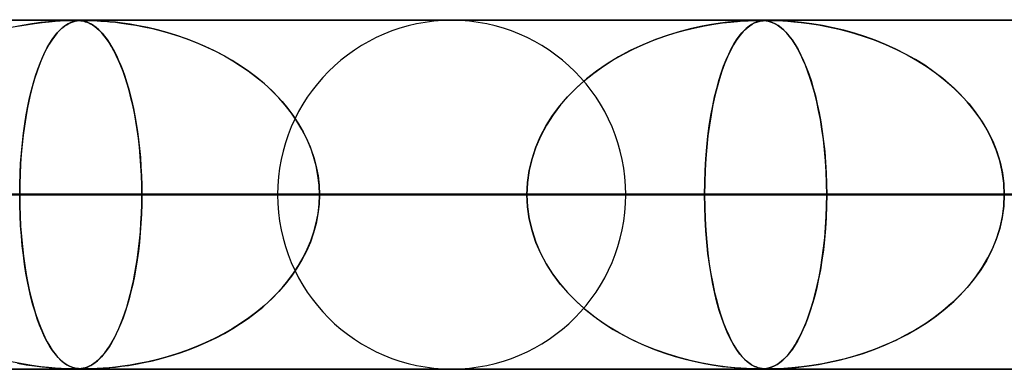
# Model space of a CAD drawing. Header units: millimetres. Extents: x -550 to 550, y -599 to 599.
# Tile 9 of 31: x -218 to -189, y 589 to 599. Entities that reach past the tile are written whole.
import ezdxf

# ---------------------------------------------------------------- set-up
doc = ezdxf.new("R2010")
doc.units = ezdxf.units.MM
doc.layers.add('HIDDEN', color=7, linetype='Continuous')
doc.layers.add('THICK', color=7, linetype='Continuous')

msp = doc.modelspace()

# ---------------------------------------------------------------- linework, layer by layer
at = {"layer": 'HIDDEN'}
for p, q in [((-388.195, 598.99), (0, 598.99)), ((0, 598.99), (-388.195, 598.99)), ((-0.316, 598.98), (-372.712, 598.98)), ((-217.642, 598.813), (-217.394, 598.858)), ((-217.233, 598.884), (-217.514, 598.838)), ((-217.394, 598.858), (-217.159, 598.895)), ((-216.979, 598.918), (-217.233, 598.884)), ((-217.159, 598.895), (-216.939, 598.923)), ((-216.754, 598.942), (-216.979, 598.918)), ((-216.939, 598.923), (-216.74, 598.943)), ((-216.562, 598.958), (-216.754, 598.942)), ((-216.74, 598.943), (-216.564, 598.958)), ((-216.564, 598.958), (-216.418, 598.968)), ((-216.397, 598.969), (-216.562, 598.958)), ((-216.418, 598.968), (-216.306, 598.973)), ((-216.25, 598.976), (-216.397, 598.969)), ((-216.306, 598.973), (-216.219, 598.977)), ((-216.302, 598.813), (-216.235, 598.858)), ((-216.19, 598.884), (-216.267, 598.838)), ((-216.128, 598.979), (-216.25, 598.976)), ((-216.235, 598.858), (-216.169, 598.894)), ((-216.219, 598.977), (-216.149, 598.979)), ((-216.118, 598.918), (-216.19, 598.884)), ((-216.169, 598.894), (-216.106, 598.922)), ((-216.149, 598.979), (-216.088, 598.98)), ((-216.034, 598.98), (-216.128, 598.979)), ((-216.051, 598.942), (-216.118, 598.918)), ((-216.106, 598.922), (-216.046, 598.943)), ((-216.088, 598.98), (-216.034, 598.98)), ((-215.988, 598.958), (-216.051, 598.942)), ((-216.046, 598.943), (-215.989, 598.958)), ((-215.957, 598.979), (-216.034, 598.98)), ((-216.034, 598.98), (-216.03, 598.98)), ((-216.03, 598.98), (-216.025, 598.98)), ((-216.025, 598.98), (-216.021, 598.98)), ((-216.021, 598.98), (-216.016, 598.98)), ((-216.016, 598.98), (-216.012, 598.98)), ((-216.012, 598.98), (-216.008, 598.98)), ((-215.995, 598.98), (-215.952, 598.979)), ((-215.989, 598.958), (-215.936, 598.968)), ((-215.928, 598.969), (-215.988, 598.958)), ((-215.888, 598.976), (-215.957, 598.979)), ((-215.952, 598.979), (-215.911, 598.977)), ((-215.936, 598.968), (-215.89, 598.973)), ((-215.862, 598.976), (-215.928, 598.969)), ((-215.911, 598.977), (-215.871, 598.974)), ((-215.89, 598.973), (-215.847, 598.977)), ((-215.823, 598.969), (-215.888, 598.976)), ((-215.871, 598.974), (-215.831, 598.97)), ((-215.791, 598.979), (-215.862, 598.976)), ((-215.847, 598.977), (-215.805, 598.979)), ((-215.831, 598.97), (-215.79, 598.964)), ((-215.761, 598.958), (-215.823, 598.969)), ((-215.805, 598.979), (-215.761, 598.98)), ((-215.712, 598.98), (-215.791, 598.979)), ((-215.79, 598.964), (-215.748, 598.956)), ((-215.761, 598.98), (-215.713, 598.98)), ((-215.703, 598.944), (-215.761, 598.958)), ((-215.748, 598.956), (-215.704, 598.944)), ((-215.713, 598.98), (-215.661, 598.98)), ((-215.62, 598.979), (-215.712, 598.98)), ((-215.704, 598.944), (-215.656, 598.929)), ((-215.649, 598.926), (-215.703, 598.944)), ((-215.661, 598.98), (-215.603, 598.979)), ((-215.656, 598.929), (-215.604, 598.908)), ((-215.591, 598.902), (-215.649, 598.926)), ((-215.503, 598.976), (-215.62, 598.979)), ((-215.604, 598.908), (-215.549, 598.881)), ((-215.603, 598.979), (-215.535, 598.977)), ((-215.528, 598.869), (-215.591, 598.902)), ((-215.549, 598.881), (-215.489, 598.846)), ((-215.535, 598.977), (-215.456, 598.974)), ((-215.461, 598.827), (-215.528, 598.869)), ((-215.358, 598.969), (-215.503, 598.976)), ((-215.456, 598.974), (-215.364, 598.97)), ((-215.364, 598.97), (-215.258, 598.963)), ((-215.191, 598.958), (-215.358, 598.969)), ((-215.258, 598.963), (-215.137, 598.955)), ((-215.016, 598.944), (-215.191, 598.958)), ((-215.137, 598.955), (-214.998, 598.943)), ((-214.838, 598.926), (-215.016, 598.944)), ((-214.998, 598.943), (-214.84, 598.926)), ((-214.84, 598.926), (-214.662, 598.905)), ((-214.639, 598.902), (-214.838, 598.926)), ((-214.662, 598.905), (-214.465, 598.877)), ((-214.416, 598.869), (-214.639, 598.902)), ((-214.465, 598.877), (-214.252, 598.842)), ((-214.173, 598.827), (-214.416, 598.869)), ((-197.749, 598.862), (-198.023, 598.812)), ((-197.95, 598.826), (-197.684, 598.872)), ((-197.506, 598.898), (-197.749, 598.862)), ((-197.684, 598.872), (-197.435, 598.908)), ((-197.288, 598.926), (-197.506, 598.898)), ((-197.435, 598.908), (-197.209, 598.934)), ((-197.087, 598.946), (-197.288, 598.926)), ((-197.209, 598.934), (-197.012, 598.952)), ((-196.908, 598.96), (-197.087, 598.946)), ((-197.012, 598.952), (-196.841, 598.965)), ((-196.754, 598.97), (-196.908, 598.96)), ((-196.841, 598.965), (-196.699, 598.972)), ((-196.621, 598.976), (-196.754, 598.97)), ((-196.699, 598.972), (-196.582, 598.977)), ((-196.603, 598.862), (-196.678, 598.812)), ((-196.658, 598.826), (-196.586, 598.872)), ((-196.506, 598.979), (-196.621, 598.976)), ((-196.536, 598.898), (-196.603, 598.862)), ((-196.586, 598.872), (-196.516, 598.908)), ((-196.582, 598.977), (-196.487, 598.979)), ((-196.473, 598.926), (-196.536, 598.898)), ((-196.516, 598.908), (-196.45, 598.934)), ((-196.41, 598.98), (-196.506, 598.979)), ((-196.487, 598.979), (-196.409, 598.98)), ((-196.412, 598.946), (-196.473, 598.926)), ((-196.45, 598.934), (-196.388, 598.952)), ((-196.353, 598.96), (-196.412, 598.946)), ((-196.328, 598.979), (-196.41, 598.98)), ((-196.406, 598.98), (-196.344, 598.979)), ((-196.388, 598.952), (-196.329, 598.965)), ((-196.296, 598.97), (-196.353, 598.96)), ((-196.344, 598.979), (-196.289, 598.977)), ((-196.329, 598.965), (-196.272, 598.972)), ((-196.253, 598.975), (-196.328, 598.979)), ((-196.235, 598.976), (-196.296, 598.97)), ((-196.289, 598.977), (-196.237, 598.974)), ((-196.272, 598.972), (-196.215, 598.977)), ((-196.177, 598.966), (-196.253, 598.975)), ((-196.237, 598.974), (-196.185, 598.967)), ((-196.167, 598.979), (-196.235, 598.976)), ((-196.215, 598.977), (-196.154, 598.979)), ((-196.185, 598.967), (-196.132, 598.958)), ((-196.097, 598.949), (-196.177, 598.966)), ((-196.088, 598.98), (-196.167, 598.979)), ((-196.154, 598.979), (-196.088, 598.98)), ((-196.132, 598.958), (-196.075, 598.943)), ((-196.014, 598.922), (-196.097, 598.949)), ((-196.088, 598.98), (-196.015, 598.979)), ((-195.99, 598.979), (-196.088, 598.98)), ((-196.075, 598.943), (-196.014, 598.922)), ((-196.015, 598.979), (-195.931, 598.977)), ((-195.927, 598.883), (-196.014, 598.922)), ((-196.014, 598.922), (-195.946, 598.892)), ((-195.859, 598.975), (-195.99, 598.979)), ((-195.946, 598.892), (-195.872, 598.851)), ((-195.931, 598.977), (-195.829, 598.974)), ((-195.843, 598.832), (-195.927, 598.883)), ((-195.68, 598.966), (-195.859, 598.975)), ((-195.829, 598.974), (-195.706, 598.968)), ((-195.706, 598.968), (-195.561, 598.958)), ((-195.45, 598.949), (-195.68, 598.966)), ((-195.561, 598.958), (-195.389, 598.944)), ((-195.178, 598.922), (-195.45, 598.949)), ((-195.389, 598.944), (-195.187, 598.923)), ((-195.187, 598.923), (-194.953, 598.893)), ((-194.878, 598.883), (-195.178, 598.922)), ((-194.953, 598.893), (-194.691, 598.853)), ((-194.574, 598.832), (-194.878, 598.883)), ((-217.514, 598.838), (-217.815, 598.778)), ((-216.509, 598.62), (-216.587, 598.524)), ((-216.579, 598.535), (-216.508, 598.621)), ((-216.429, 598.705), (-216.509, 598.62)), ((-216.508, 598.621), (-216.439, 598.695)), ((-216.439, 598.695), (-216.37, 598.759)), ((-216.347, 598.778), (-216.429, 598.705)), ((-216.37, 598.759), (-216.302, 598.813)), ((-216.267, 598.838), (-216.347, 598.778)), ((-215.489, 598.846), (-215.427, 598.803)), ((-215.39, 598.774), (-215.461, 598.827)), ((-215.427, 598.803), (-215.361, 598.751)), ((-215.315, 598.71), (-215.39, 598.774)), ((-215.361, 598.751), (-215.293, 598.688)), ((-215.24, 598.634), (-215.315, 598.71)), ((-215.293, 598.688), (-215.221, 598.614)), ((-215.166, 598.549), (-215.24, 598.634)), ((-215.221, 598.614), (-215.149, 598.528)), ((-214.252, 598.842), (-214.023, 598.798)), ((-213.911, 598.774), (-214.173, 598.827)), ((-214.023, 598.798), (-213.78, 598.745)), ((-213.635, 598.71), (-213.911, 598.774)), ((-213.78, 598.745), (-213.524, 598.681)), ((-213.354, 598.634), (-213.635, 598.71)), ((-213.524, 598.681), (-213.258, 598.606)), ((-213.075, 598.549), (-213.354, 598.634)), ((-213.258, 598.606), (-212.985, 598.519)), ((-199.09, 598.53), (-198.797, 598.622)), ((-198.651, 598.664), (-198.997, 598.561)), ((-198.797, 598.622), (-198.509, 598.702)), ((-198.325, 598.747), (-198.651, 598.664)), ((-198.509, 598.702), (-198.226, 598.77)), ((-198.023, 598.812), (-198.325, 598.747)), ((-198.226, 598.77), (-197.95, 598.826)), ((-196.957, 598.53), (-196.882, 598.622)), ((-196.843, 598.664), (-196.933, 598.561)), ((-196.882, 598.622), (-196.806, 598.702)), ((-196.758, 598.747), (-196.843, 598.664)), ((-196.806, 598.702), (-196.732, 598.77)), ((-196.678, 598.812), (-196.758, 598.747)), ((-196.732, 598.77), (-196.658, 598.826)), ((-195.872, 598.851), (-195.794, 598.797)), ((-195.76, 598.771), (-195.843, 598.832)), ((-195.794, 598.797), (-195.71, 598.729)), ((-195.677, 598.698), (-195.76, 598.771)), ((-195.71, 598.729), (-195.623, 598.643)), ((-195.596, 598.614), (-195.677, 598.698)), ((-195.623, 598.643), (-195.532, 598.539)), ((-195.515, 598.518), (-195.596, 598.614)), ((-194.691, 598.853), (-194.405, 598.799)), ((-194.269, 598.771), (-194.574, 598.832)), ((-194.405, 598.799), (-194.097, 598.731)), ((-193.964, 598.698), (-194.269, 598.771)), ((-194.097, 598.731), (-193.771, 598.646)), ((-193.659, 598.614), (-193.964, 598.698)), ((-193.771, 598.646), (-193.43, 598.543)), ((-193.357, 598.518), (-193.659, 598.614)), ((-216.741, 598.295), (-216.815, 598.162)), ((-216.791, 598.206), (-216.72, 598.329)), ((-216.665, 598.416), (-216.741, 598.295)), ((-216.72, 598.329), (-216.649, 598.438)), ((-216.587, 598.524), (-216.665, 598.416)), ((-216.649, 598.438), (-216.579, 598.535)), ((-215.093, 598.454), (-215.166, 598.549)), ((-215.149, 598.528), (-215.077, 598.433)), ((-215.021, 598.35), (-215.093, 598.454)), ((-215.077, 598.433), (-215.007, 598.329)), ((-214.95, 598.236), (-215.021, 598.35)), ((-215.007, 598.329), (-214.939, 598.218)), ((-212.8, 598.454), (-213.075, 598.549)), ((-212.985, 598.519), (-212.718, 598.424)), ((-212.529, 598.35), (-212.8, 598.454)), ((-212.718, 598.424), (-212.456, 598.32)), ((-212.262, 598.236), (-212.529, 598.35)), ((-212.456, 598.32), (-212.201, 598.208)), ((-199.981, 598.168), (-199.683, 598.304)), ((-199.358, 598.435), (-199.726, 598.285)), ((-199.683, 598.304), (-199.386, 598.424)), ((-199.386, 598.424), (-199.09, 598.53)), ((-198.997, 598.561), (-199.358, 598.435)), ((-197.185, 598.168), (-197.109, 598.304)), ((-197.026, 598.435), (-197.12, 598.285)), ((-197.109, 598.304), (-197.033, 598.424)), ((-197.033, 598.424), (-196.957, 598.53)), ((-196.933, 598.561), (-197.026, 598.435)), ((-195.532, 598.539), (-195.442, 598.42)), ((-195.436, 598.411), (-195.515, 598.518)), ((-195.442, 598.42), (-195.356, 598.289)), ((-195.357, 598.292), (-195.436, 598.411)), ((-195.28, 598.161), (-195.357, 598.292)), ((-193.43, 598.543), (-193.092, 598.424)), ((-193.058, 598.411), (-193.357, 598.518)), ((-193.092, 598.424), (-192.765, 598.292)), ((-192.763, 598.292), (-193.058, 598.411)), ((-192.765, 598.292), (-192.448, 598.149)), ((-192.473, 598.161), (-192.763, 598.292)), ((-216.888, 598.016), (-216.958, 597.857)), ((-216.931, 597.92), (-216.862, 598.069)), ((-216.815, 598.162), (-216.888, 598.016)), ((-216.862, 598.069), (-216.791, 598.206)), ((-214.88, 598.112), (-214.95, 598.236)), ((-214.939, 598.218), (-214.873, 598.098)), ((-214.812, 597.979), (-214.88, 598.112)), ((-214.873, 598.098), (-214.808, 597.971)), ((-212, 598.112), (-212.262, 598.236)), ((-212.201, 598.208), (-211.952, 598.088)), ((-211.743, 597.979), (-212, 598.112)), ((-211.952, 598.088), (-211.71, 597.961)), ((-200.568, 597.851), (-200.277, 598.017)), ((-200.082, 598.119), (-200.422, 597.937)), ((-200.277, 598.017), (-199.981, 598.168)), ((-199.726, 598.285), (-200.082, 598.119)), ((-197.334, 597.851), (-197.26, 598.017)), ((-197.211, 598.119), (-197.297, 597.937)), ((-197.26, 598.017), (-197.185, 598.168)), ((-197.12, 598.285), (-197.211, 598.119)), ((-195.356, 598.289), (-195.272, 598.145)), ((-195.205, 598.017), (-195.28, 598.161)), ((-195.272, 598.145), (-195.191, 597.989)), ((-195.131, 597.862), (-195.205, 598.017)), ((-192.188, 598.017), (-192.473, 598.161)), ((-192.448, 598.149), (-192.143, 597.993)), ((-191.91, 597.862), (-192.188, 598.017)), ((-217.064, 597.582), (-216.999, 597.757)), ((-216.958, 597.857), (-217.027, 597.685)), ((-216.999, 597.757), (-216.931, 597.92)), ((-214.746, 597.836), (-214.812, 597.979)), ((-214.808, 597.971), (-214.746, 597.835)), ((-214.681, 597.683), (-214.746, 597.836)), ((-214.746, 597.835), (-214.685, 597.692)), ((-211.493, 597.836), (-211.743, 597.979)), ((-211.71, 597.961), (-211.475, 597.825)), ((-211.249, 597.683), (-211.493, 597.836)), ((-211.475, 597.825), (-211.249, 597.682)), ((-200.744, 597.741), (-201.049, 597.531)), ((-200.852, 597.67), (-200.568, 597.851)), ((-200.422, 597.937), (-200.744, 597.741)), ((-197.378, 597.741), (-197.455, 597.531)), ((-197.406, 597.67), (-197.334, 597.851)), ((-197.297, 597.937), (-197.378, 597.741)), ((-195.191, 597.989), (-195.113, 597.822)), ((-195.059, 597.694), (-195.131, 597.862)), ((-195.113, 597.822), (-195.039, 597.644)), ((-192.143, 597.993), (-191.85, 597.826)), ((-191.639, 597.694), (-191.91, 597.862)), ((-191.85, 597.826), (-191.57, 597.648)), ((-217.093, 597.501), (-217.155, 597.306)), ((-217.128, 597.395), (-217.064, 597.582)), ((-217.027, 597.685), (-217.093, 597.501)), ((-214.685, 597.692), (-214.627, 597.541)), ((-214.619, 597.52), (-214.681, 597.683)), ((-214.627, 597.541), (-214.571, 597.383)), ((-214.558, 597.347), (-214.619, 597.52)), ((-211.013, 597.52), (-211.249, 597.683)), ((-211.249, 597.682), (-211.03, 597.532)), ((-211.03, 597.532), (-210.819, 597.374)), ((-210.785, 597.347), (-211.013, 597.52)), ((-201.392, 597.26), (-201.128, 597.473)), ((-201.049, 597.531), (-201.335, 597.308)), ((-201.128, 597.473), (-200.852, 597.67)), ((-197.541, 597.26), (-197.475, 597.473)), ((-197.455, 597.531), (-197.527, 597.308)), ((-197.475, 597.473), (-197.406, 597.67)), ((-194.989, 597.512), (-195.059, 597.694)), ((-195.039, 597.644), (-194.968, 597.455)), ((-194.921, 597.318), (-194.989, 597.512)), ((-194.968, 597.455), (-194.901, 597.256)), ((-191.376, 597.512), (-191.639, 597.694)), ((-191.57, 597.648), (-191.304, 597.459)), ((-191.122, 597.318), (-191.376, 597.512)), ((-191.304, 597.459), (-191.051, 597.259)), ((-217.245, 596.983), (-217.188, 597.195)), ((-217.155, 597.306), (-217.213, 597.102)), ((-217.188, 597.195), (-217.128, 597.395)), ((-214.571, 597.383), (-214.517, 597.217)), ((-214.5, 597.163), (-214.558, 597.347)), ((-214.517, 597.217), (-214.465, 597.043)), ((-214.445, 596.97), (-214.5, 597.163)), ((-210.819, 597.374), (-210.617, 597.208)), ((-210.566, 597.163), (-210.785, 597.347)), ((-210.617, 597.208), (-210.423, 597.033)), ((-210.357, 596.97), (-210.566, 597.163)), ((-201.644, 597.033), (-201.392, 597.26)), ((-201.335, 597.308), (-201.603, 597.072)), ((-197.605, 597.033), (-197.541, 597.26)), ((-197.527, 597.308), (-197.594, 597.072)), ((-194.857, 597.11), (-194.921, 597.318)), ((-194.901, 597.256), (-194.838, 597.044)), ((-190.879, 597.11), (-191.122, 597.318)), ((-191.051, 597.259), (-190.811, 597.048)), ((-217.268, 596.89), (-217.319, 596.668)), ((-217.299, 596.759), (-217.245, 596.983)), ((-217.213, 597.102), (-217.268, 596.89)), ((-214.465, 597.043), (-214.415, 596.859)), ((-214.392, 596.765), (-214.445, 596.97)), ((-210.423, 597.033), (-210.237, 596.85)), ((-210.158, 596.765), (-210.357, 596.97)), ((-201.882, 596.79), (-201.644, 597.033)), ((-201.603, 597.072), (-201.851, 596.822)), ((-197.664, 596.79), (-197.605, 597.033)), ((-197.594, 597.072), (-197.656, 596.822)), ((-194.795, 596.887), (-194.857, 597.11)), ((-194.838, 597.044), (-194.777, 596.821)), ((-194.736, 596.651), (-194.795, 596.887)), ((-190.646, 596.887), (-190.879, 597.11)), ((-190.811, 597.048), (-190.585, 596.824)), ((-190.427, 596.651), (-190.646, 596.887)), ((-217.319, 596.668), (-217.365, 596.439)), ((-217.349, 596.523), (-217.299, 596.759)), ((-214.415, 596.859), (-214.368, 596.665)), ((-214.342, 596.551), (-214.392, 596.765)), ((-214.368, 596.665), (-214.323, 596.462)), ((-210.237, 596.85), (-210.06, 596.657)), ((-209.97, 596.551), (-210.158, 596.765)), ((-210.06, 596.657), (-209.892, 596.454)), ((-202.103, 596.531), (-201.882, 596.79)), ((-201.851, 596.822), (-202.082, 596.558)), ((-197.719, 596.531), (-197.664, 596.79)), ((-197.656, 596.822), (-197.714, 596.558)), ((-194.777, 596.821), (-194.721, 596.585)), ((-194.682, 596.401), (-194.736, 596.651)), ((-190.585, 596.824), (-190.372, 596.588)), ((-190.222, 596.401), (-190.427, 596.651)), ((-217.365, 596.439), (-217.408, 596.201)), ((-217.395, 596.276), (-217.349, 596.523)), ((-214.295, 596.328), (-214.342, 596.551)), ((-214.323, 596.462), (-214.28, 596.25)), ((-214.253, 596.095), (-214.295, 596.328)), ((-209.796, 596.328), (-209.97, 596.551)), ((-209.892, 596.454), (-209.734, 596.242)), ((-209.636, 596.095), (-209.796, 596.328)), ((-202.307, 596.257), (-202.103, 596.531)), ((-202.082, 596.558), (-202.292, 596.279)), ((-197.77, 596.257), (-197.719, 596.531)), ((-197.714, 596.558), (-197.766, 596.279)), ((-194.721, 596.585), (-194.668, 596.335)), ((-194.632, 596.138), (-194.682, 596.401)), ((-194.668, 596.335), (-194.62, 596.074)), ((-190.372, 596.588), (-190.175, 596.338)), ((-190.035, 596.138), (-190.222, 596.401)), ((-190.175, 596.338), (-189.995, 596.076)), ((-217.408, 596.201), (-217.446, 595.954)), ((-217.437, 596.017), (-217.395, 596.276)), ((-214.28, 596.25), (-214.241, 596.029)), ((-214.214, 595.853), (-214.253, 596.095)), ((-209.734, 596.242), (-209.589, 596.021)), ((-209.491, 595.853), (-209.636, 596.095)), ((-202.491, 595.968), (-202.307, 596.257)), ((-202.292, 596.279), (-202.481, 595.984)), ((-197.816, 595.968), (-197.77, 596.257)), ((-197.766, 596.279), (-197.813, 595.984)), ((-194.586, 595.862), (-194.632, 596.138)), ((-194.62, 596.074), (-194.577, 595.8)), ((-189.866, 595.862), (-190.035, 596.138)), ((-189.995, 596.076), (-189.834, 595.803)), ((-217.446, 595.954), (-217.481, 595.698)), ((-217.474, 595.748), (-217.437, 596.017)), ((-214.241, 596.029), (-214.206, 595.798)), ((-214.18, 595.604), (-214.214, 595.853)), ((-214.206, 595.798), (-214.174, 595.559)), ((-209.589, 596.021), (-209.456, 595.792)), ((-209.362, 595.604), (-209.491, 595.853)), ((-209.456, 595.792), (-209.338, 595.553)), ((-202.652, 595.665), (-202.491, 595.968)), ((-202.481, 595.984), (-202.647, 595.676)), ((-197.856, 595.665), (-197.816, 595.968)), ((-197.813, 595.984), (-197.855, 595.676)), ((-194.547, 595.573), (-194.586, 595.862)), ((-194.577, 595.8), (-194.54, 595.516)), ((-189.718, 595.573), (-189.866, 595.862)), ((-189.834, 595.803), (-189.693, 595.518)), ((-217.533, 595.183), (-217.506, 595.47)), ((-217.481, 595.698), (-217.51, 595.431)), ((-217.506, 595.47), (-217.474, 595.748)), ((-214.15, 595.347), (-214.18, 595.604)), ((-214.174, 595.559), (-214.146, 595.312)), ((-209.251, 595.347), (-209.362, 595.604)), ((-209.338, 595.553), (-209.235, 595.307)), ((-202.789, 595.348), (-202.652, 595.665)), ((-202.647, 595.676), (-202.786, 595.355)), ((-197.89, 595.348), (-197.856, 595.665)), ((-197.855, 595.676), (-197.889, 595.355)), ((-194.513, 595.273), (-194.547, 595.573)), ((-194.54, 595.516), (-194.509, 595.224)), ((-189.593, 595.273), (-189.718, 595.573)), ((-189.693, 595.518), (-189.576, 595.225)), ((-217.51, 595.431), (-217.536, 595.154)), ((-214.125, 595.082), (-214.15, 595.347)), ((-214.146, 595.312), (-214.123, 595.059)), ((-209.158, 595.082), (-209.251, 595.347)), ((-209.235, 595.307), (-209.149, 595.055)), ((-202.898, 595.019), (-202.789, 595.348)), ((-202.786, 595.355), (-202.897, 595.023)), ((-197.889, 595.355), (-197.917, 595.023)), ((-197.917, 595.019), (-197.89, 595.348)), ((-194.487, 594.961), (-194.513, 595.273)), ((-194.509, 595.224), (-194.484, 594.924)), ((-189.493, 594.961), (-189.593, 595.273)), ((-189.576, 595.225), (-189.483, 594.925)), ((-217.536, 595.154), (-217.556, 594.87)), ((-217.554, 594.89), (-217.533, 595.183)), ((-214.106, 594.812), (-214.125, 595.082)), ((-214.123, 595.059), (-214.105, 594.799)), ((-209.085, 594.812), (-209.158, 595.082)), ((-209.149, 595.055), (-209.081, 594.796)), ((-202.897, 595.023), (-202.978, 594.684)), ((-202.978, 594.683), (-202.898, 595.019)), ((-197.917, 595.023), (-197.937, 594.684)), ((-197.937, 594.683), (-197.917, 595.019)), ((-194.467, 594.642), (-194.487, 594.961)), ((-194.484, 594.924), (-194.466, 594.617)), ((-189.42, 594.642), (-189.493, 594.961)), ((-189.483, 594.925), (-189.416, 594.618)), ((-217.57, 594.593), (-217.554, 594.89)), ((-217.556, 594.87), (-217.57, 594.58)), ((-214.092, 594.54), (-214.106, 594.812)), ((-214.105, 594.799), (-214.091, 594.534)), ((-209.032, 594.54), (-209.085, 594.812)), ((-209.081, 594.796), (-209.031, 594.531)), ((-202.978, 594.684), (-203.027, 594.339)), ((-203.027, 594.339), (-202.978, 594.683)), ((-197.937, 594.684), (-197.949, 594.339)), ((-197.949, 594.339), (-197.937, 594.683)), ((-194.455, 594.318), (-194.467, 594.642)), ((-189.376, 594.318), (-189.42, 594.642)), ((-217.579, 594.293), (-217.57, 594.593)), ((-217.57, 594.58), (-217.579, 594.287)), ((-214.083, 594.265), (-214.092, 594.54)), ((-214.091, 594.534), (-214.083, 594.263)), ((-209.001, 594.265), (-209.032, 594.54)), ((-209.031, 594.531), (-209, 594.262)), ((-194.466, 594.617), (-194.455, 594.304)), ((-189.416, 594.618), (-189.374, 594.305)), ((-217.582, 593.99), (-217.579, 594.293)), ((-217.579, 594.287), (-217.582, 593.99)), ((-214.08, 593.99), (-214.083, 594.265)), ((-214.083, 594.263), (-214.08, 593.99)), ((-208.99, 593.99), (-209.001, 594.265)), ((-209, 594.262), (-208.99, 593.99)), ((-203.027, 594.339), (-203.043, 593.99)), ((-203.043, 593.99), (-203.027, 594.339)), ((-197.953, 593.99), (-197.949, 594.339)), ((-197.949, 594.339), (-197.953, 593.99)), ((-194.451, 593.99), (-194.455, 594.318)), ((-194.455, 594.304), (-194.451, 593.99)), ((-189.361, 593.99), (-189.376, 594.318)), ((-189.374, 594.305), (-189.361, 593.99)), ((-5, 593.99), (-374.599, 593.99)), ((-374.599, 593.99), (-5, 593.99)), ((-366.008, 593.99), (-5, 593.99)), ((-5, 593.99), (-366.008, 593.99)), ((-5, 593.99), (-354.973, 593.99)), ((-354.973, 593.99), (-5, 593.99)), ((-346.382, 593.99), (-5, 593.99)), ((-5, 593.99), (-346.382, 593.99)), ((-5, 593.99), (-335.346, 593.99)), ((-335.346, 593.99), (-5, 593.99)), ((-326.755, 593.99), (-5, 593.99)), ((-5, 593.99), (-326.755, 593.99)), ((-5, 593.99), (-315.719, 593.99)), ((-315.719, 593.99), (-5, 593.99)), ((-307.128, 593.99), (-5, 593.99)), ((-5, 593.99), (-307.128, 593.99)), ((-5, 593.99), (-296.093, 593.99)), ((-296.093, 593.99), (-5, 593.99)), ((-287.502, 593.99), (-5, 593.99)), ((-5, 593.99), (-287.502, 593.99)), ((-5, 593.99), (-276.466, 593.99)), ((-276.466, 593.99), (-5, 593.99)), ((-267.874, 593.99), (-5, 593.99)), ((-5, 593.99), (-267.874, 593.99)), ((-5, 593.99), (-256.838, 593.99)), ((-256.838, 593.99), (-5, 593.99)), ((-248.247, 593.99), (-5, 593.99)), ((-5, 593.99), (-248.247, 593.99)), ((-245.81, 593.99), (-214.08, 593.99)), ((-245.81, 593.99), (-214.08, 593.99)), ((-5, 593.99), (-237.21, 593.99)), ((-237.21, 593.99), (-5, 593.99)), ((-203.043, 593.99), (-232.99, 593.99)), ((-232.99, 593.99), (-203.043, 593.99)), ((-228.619, 593.99), (-5, 593.99)), ((-5, 593.99), (-228.619, 593.99)), ((-223.01, 593.99), (-194.451, 593.99)), ((-223.01, 593.99), (-194.451, 593.99)), ((-217.582, 593.99), (-217.579, 593.687)), ((-5, 593.99), (-217.582, 593.99)), ((-217.582, 593.99), (-5, 593.99)), ((-217.579, 593.689), (-217.582, 593.99)), ((-214.08, 593.99), (-214.083, 593.715)), ((-214.083, 593.718), (-214.08, 593.99)), ((-214.08, 593.99), (-203.043, 593.99)), ((-203.043, 593.99), (-214.08, 593.99)), ((-183.413, 593.99), (-210.19, 593.99)), ((-210.19, 593.99), (-183.413, 593.99)), ((-208.99, 593.99), (-209.001, 593.715)), ((-209, 593.718), (-208.99, 593.99)), ((-208.99, 593.99), (-5, 593.99)), ((-5, 593.99), (-208.99, 593.99)), ((-197.953, 593.99), (-208.99, 593.99)), ((-208.99, 593.99), (-197.953, 593.99)), ((-203.027, 593.641), (-203.043, 593.99)), ((-203.043, 593.99), (-203.027, 593.641)), ((-200.21, 593.99), (-174.821, 593.99)), ((-200.21, 593.99), (-174.821, 593.99)), ((-197.953, 593.99), (-197.949, 593.641)), ((-5, 593.99), (-197.953, 593.99)), ((-197.953, 593.99), (-5, 593.99)), ((-197.949, 593.642), (-197.953, 593.99)), ((-194.451, 593.99), (-194.455, 593.662)), ((-194.455, 593.675), (-194.451, 593.99)), ((-194.451, 593.99), (-183.413, 593.99)), ((-183.413, 593.99), (-194.451, 593.99)), ((-189.361, 593.99), (-189.376, 593.662)), ((-189.374, 593.675), (-189.361, 593.99)), ((-217.57, 593.39), (-217.579, 593.689)), ((-217.579, 593.687), (-217.57, 593.387)), ((-214.083, 593.715), (-214.092, 593.44)), ((-214.091, 593.449), (-214.083, 593.718)), ((-209.001, 593.715), (-209.032, 593.44)), ((-209.031, 593.449), (-209, 593.718)), ((-202.978, 593.296), (-203.027, 593.641)), ((-203.027, 593.641), (-202.978, 593.297)), ((-197.937, 593.298), (-197.949, 593.642)), ((-197.949, 593.641), (-197.937, 593.297)), ((-194.455, 593.662), (-194.467, 593.338)), ((-194.466, 593.362), (-194.455, 593.675)), ((-189.376, 593.662), (-189.42, 593.338)), ((-189.416, 593.362), (-189.374, 593.675)), ((-217.555, 593.096), (-217.57, 593.39)), ((-217.57, 593.387), (-217.554, 593.09)), ((-214.092, 593.44), (-214.106, 593.168)), ((-214.105, 593.184), (-214.091, 593.449)), ((-209.032, 593.44), (-209.085, 593.168)), ((-209.081, 593.184), (-209.031, 593.449)), ((-202.978, 593.297), (-202.898, 592.961)), ((-202.897, 592.957), (-202.978, 593.296)), ((-197.917, 592.959), (-197.937, 593.298)), ((-197.937, 593.297), (-197.917, 592.961)), ((-194.467, 593.338), (-194.487, 593.019)), ((-194.484, 593.055), (-194.466, 593.362)), ((-189.42, 593.338), (-189.493, 593.019)), ((-189.483, 593.055), (-189.416, 593.362)), ((-217.534, 592.807), (-217.555, 593.096)), ((-217.554, 593.09), (-217.533, 592.797)), ((-214.106, 593.168), (-214.125, 592.898)), ((-214.123, 592.925), (-214.105, 593.184)), ((-209.085, 593.168), (-209.158, 592.898)), ((-209.149, 592.925), (-209.081, 593.184)), ((-202.898, 592.961), (-202.789, 592.633)), ((-202.786, 592.625), (-202.897, 592.957)), ((-197.917, 592.961), (-197.89, 592.632)), ((-197.889, 592.628), (-197.917, 592.959)), ((-194.487, 593.019), (-194.513, 592.707)), ((-194.509, 592.755), (-194.484, 593.055)), ((-189.493, 593.019), (-189.593, 592.707)), ((-189.576, 592.755), (-189.483, 593.055)), ((-217.508, 592.526), (-217.534, 592.807)), ((-217.533, 592.797), (-217.506, 592.51)), ((-214.173, 592.427), (-214.146, 592.673)), ((-214.125, 592.898), (-214.15, 592.633)), ((-214.146, 592.673), (-214.123, 592.925)), ((-209.338, 592.427), (-209.235, 592.673)), ((-209.158, 592.898), (-209.251, 592.633)), ((-209.235, 592.673), (-209.149, 592.925)), ((-194.513, 592.707), (-194.547, 592.407)), ((-194.54, 592.462), (-194.509, 592.755)), ((-189.593, 592.707), (-189.718, 592.407)), ((-189.693, 592.462), (-189.576, 592.755)), ((-217.477, 592.256), (-217.508, 592.526)), ((-217.506, 592.51), (-217.474, 592.232)), ((-214.18, 592.376), (-214.214, 592.127)), ((-214.205, 592.188), (-214.173, 592.427)), ((-214.15, 592.633), (-214.18, 592.376)), ((-209.362, 592.376), (-209.491, 592.127)), ((-209.456, 592.188), (-209.338, 592.427)), ((-209.251, 592.633), (-209.362, 592.376)), ((-202.789, 592.633), (-202.652, 592.315)), ((-202.647, 592.304), (-202.786, 592.625)), ((-197.89, 592.632), (-197.856, 592.315)), ((-197.855, 592.308), (-197.889, 592.628)), ((-194.547, 592.407), (-194.586, 592.118)), ((-194.578, 592.177), (-194.54, 592.462)), ((-189.718, 592.407), (-189.866, 592.118)), ((-189.834, 592.177), (-189.693, 592.462)), ((-217.442, 591.997), (-217.477, 592.256)), ((-217.474, 592.232), (-217.437, 591.963)), ((-214.214, 592.127), (-214.253, 591.885)), ((-214.24, 591.959), (-214.205, 592.188)), ((-209.491, 592.127), (-209.636, 591.885)), ((-209.589, 591.959), (-209.456, 592.188)), ((-202.652, 592.315), (-202.491, 592.012)), ((-202.481, 591.996), (-202.647, 592.304)), ((-197.856, 592.315), (-197.816, 592.012)), ((-197.814, 592), (-197.855, 592.308)), ((-194.586, 592.118), (-194.632, 591.842)), ((-194.621, 591.904), (-194.578, 592.177)), ((-189.866, 592.118), (-190.035, 591.842)), ((-189.995, 591.904), (-189.834, 592.177)), ((-217.402, 591.747), (-217.442, 591.997)), ((-217.437, 591.963), (-217.395, 591.704)), ((-214.253, 591.885), (-214.295, 591.652)), ((-214.279, 591.738), (-214.24, 591.959)), ((-209.636, 591.885), (-209.796, 591.652)), ((-209.734, 591.738), (-209.589, 591.959)), ((-202.491, 592.012), (-202.307, 591.723)), ((-202.292, 591.701), (-202.481, 591.996)), ((-197.816, 592.012), (-197.77, 591.723)), ((-197.767, 591.706), (-197.814, 592)), ((-194.632, 591.842), (-194.682, 591.579)), ((-194.669, 591.642), (-194.621, 591.904)), ((-190.035, 591.842), (-190.222, 591.579)), ((-190.175, 591.642), (-189.995, 591.904)), ((-217.359, 591.507), (-217.402, 591.747)), ((-217.395, 591.704), (-217.349, 591.457)), ((-214.366, 591.323), (-214.321, 591.526)), ((-214.295, 591.652), (-214.342, 591.429)), ((-214.321, 591.526), (-214.279, 591.738)), ((-210.06, 591.323), (-209.892, 591.526)), ((-209.796, 591.652), (-209.97, 591.429)), ((-209.892, 591.526), (-209.734, 591.738)), ((-202.307, 591.723), (-202.103, 591.449)), ((-202.082, 591.422), (-202.292, 591.701)), ((-197.77, 591.723), (-197.719, 591.449)), ((-197.715, 591.427), (-197.767, 591.706)), ((-194.682, 591.579), (-194.736, 591.329)), ((-194.722, 591.392), (-194.669, 591.642)), ((-190.222, 591.579), (-190.427, 591.329)), ((-190.372, 591.392), (-190.175, 591.642)), ((-217.311, 591.274), (-217.359, 591.507)), ((-217.349, 591.457), (-217.299, 591.221)), ((-217.258, 591.051), (-217.311, 591.274)), ((-214.413, 591.13), (-214.366, 591.323)), ((-214.342, 591.429), (-214.392, 591.215)), ((-210.237, 591.13), (-210.06, 591.323)), ((-209.97, 591.429), (-210.158, 591.215)), ((-202.103, 591.449), (-201.882, 591.19)), ((-201.851, 591.158), (-202.082, 591.422)), ((-197.719, 591.449), (-197.664, 591.19)), ((-197.658, 591.163), (-197.715, 591.427)), ((-194.736, 591.329), (-194.795, 591.093)), ((-194.778, 591.156), (-194.722, 591.392)), ((-190.427, 591.329), (-190.646, 591.093)), ((-190.585, 591.156), (-190.372, 591.392)), ((-217.299, 591.221), (-217.245, 590.997)), ((-217.202, 590.836), (-217.258, 591.051)), ((-217.245, 590.997), (-217.188, 590.785)), ((-214.445, 591.01), (-214.5, 590.817)), ((-214.462, 590.947), (-214.413, 591.13)), ((-214.392, 591.215), (-214.445, 591.01)), ((-210.357, 591.01), (-210.566, 590.817)), ((-210.423, 590.947), (-210.237, 591.13)), ((-210.158, 591.215), (-210.357, 591.01)), ((-201.882, 591.19), (-201.644, 590.947)), ((-201.603, 590.908), (-201.851, 591.158)), ((-197.664, 591.19), (-197.605, 590.947)), ((-197.596, 590.914), (-197.658, 591.163)), ((-194.795, 591.093), (-194.857, 590.87)), ((-194.839, 590.932), (-194.778, 591.156)), ((-190.646, 591.093), (-190.879, 590.87)), ((-190.811, 590.932), (-190.585, 591.156)), ((-217.142, 590.631), (-217.202, 590.836)), ((-217.188, 590.785), (-217.128, 590.585)), ((-214.567, 590.606), (-214.514, 590.772)), ((-214.5, 590.817), (-214.558, 590.633)), ((-214.514, 590.772), (-214.462, 590.947)), ((-210.819, 590.606), (-210.617, 590.772)), ((-210.566, 590.817), (-210.785, 590.633)), ((-210.617, 590.772), (-210.423, 590.947)), ((-201.644, 590.947), (-201.392, 590.72)), ((-201.335, 590.672), (-201.603, 590.908)), ((-201.392, 590.72), (-201.128, 590.507)), ((-201.049, 590.449), (-201.335, 590.672)), ((-197.605, 590.947), (-197.541, 590.72)), ((-197.529, 590.678), (-197.596, 590.914)), ((-197.541, 590.72), (-197.475, 590.507)), ((-197.457, 590.455), (-197.529, 590.678)), ((-194.97, 590.521), (-194.902, 590.721)), ((-194.857, 590.87), (-194.921, 590.662)), ((-194.902, 590.721), (-194.839, 590.932)), ((-191.304, 590.521), (-191.051, 590.721)), ((-190.879, 590.87), (-191.122, 590.662)), ((-191.051, 590.721), (-190.811, 590.932)), ((-217.078, 590.435), (-217.142, 590.631)), ((-217.128, 590.585), (-217.064, 590.398)), ((-217.01, 590.251), (-217.078, 590.435)), ((-217.064, 590.398), (-216.999, 590.223)), ((-214.619, 590.46), (-214.681, 590.297)), ((-214.681, 590.298), (-214.623, 590.448)), ((-214.623, 590.448), (-214.567, 590.606)), ((-214.558, 590.633), (-214.619, 590.46)), ((-211.013, 590.46), (-211.249, 590.297)), ((-211.249, 590.298), (-211.03, 590.448)), ((-211.03, 590.448), (-210.819, 590.606)), ((-210.785, 590.633), (-211.013, 590.46)), ((-201.128, 590.507), (-200.852, 590.31)), ((-200.744, 590.239), (-201.049, 590.449)), ((-197.475, 590.507), (-197.406, 590.31)), ((-197.381, 590.245), (-197.457, 590.455)), ((-194.989, 590.468), (-195.059, 590.286)), ((-195.041, 590.332), (-194.97, 590.521)), ((-194.921, 590.662), (-194.989, 590.468)), ((-191.376, 590.468), (-191.639, 590.286)), ((-191.57, 590.332), (-191.304, 590.521)), ((-191.122, 590.662), (-191.376, 590.468)), ((-216.94, 590.08), (-217.01, 590.251)), ((-216.999, 590.223), (-216.931, 590.06)), ((-214.746, 590.144), (-214.812, 590.001)), ((-214.804, 590.019), (-214.741, 590.155)), ((-214.681, 590.297), (-214.746, 590.144)), ((-214.741, 590.155), (-214.681, 590.298)), ((-211.493, 590.144), (-211.743, 590.001)), ((-211.71, 590.019), (-211.475, 590.155)), ((-211.249, 590.297), (-211.493, 590.144)), ((-211.475, 590.155), (-211.249, 590.298)), ((-200.852, 590.31), (-200.568, 590.129)), ((-200.422, 590.043), (-200.744, 590.239)), ((-200.568, 590.129), (-200.277, 589.963)), ((-197.406, 590.31), (-197.334, 590.129)), ((-197.3, 590.049), (-197.381, 590.245)), ((-197.334, 590.129), (-197.26, 589.963)), ((-195.131, 590.118), (-195.205, 589.963)), ((-195.193, 589.987), (-195.115, 590.154)), ((-195.059, 590.286), (-195.131, 590.118)), ((-195.115, 590.154), (-195.041, 590.332)), ((-191.91, 590.118), (-192.188, 589.963)), ((-192.143, 589.987), (-191.85, 590.154)), ((-191.639, 590.286), (-191.91, 590.118)), ((-191.85, 590.154), (-191.57, 590.332)), ((-216.867, 589.922), (-216.94, 590.08)), ((-216.931, 590.06), (-216.862, 589.911)), ((-216.793, 589.777), (-216.867, 589.922)), ((-216.862, 589.911), (-216.791, 589.774)), ((-214.88, 589.868), (-214.95, 589.744)), ((-214.934, 589.772), (-214.868, 589.892)), ((-214.812, 590.001), (-214.88, 589.868)), ((-214.868, 589.892), (-214.804, 590.019)), ((-212, 589.868), (-212.262, 589.744)), ((-212.201, 589.772), (-211.952, 589.892)), ((-211.743, 590.001), (-212, 589.868)), ((-211.952, 589.892), (-211.71, 590.019)), ((-200.082, 589.861), (-200.422, 590.043)), ((-200.277, 589.963), (-199.981, 589.812)), ((-199.726, 589.695), (-200.082, 589.861)), ((-197.214, 589.867), (-197.3, 590.049)), ((-197.26, 589.963), (-197.185, 589.812)), ((-197.124, 589.701), (-197.214, 589.867)), ((-195.358, 589.688), (-195.274, 589.831)), ((-195.205, 589.963), (-195.28, 589.819)), ((-195.274, 589.831), (-195.193, 589.987)), ((-192.765, 589.688), (-192.448, 589.831)), ((-192.188, 589.963), (-192.473, 589.819)), ((-192.448, 589.831), (-192.143, 589.987)), ((-216.717, 589.646), (-216.793, 589.777)), ((-216.791, 589.774), (-216.72, 589.651)), ((-216.72, 589.651), (-216.649, 589.542)), ((-216.639, 589.527), (-216.717, 589.646)), ((-215.142, 589.461), (-215.071, 589.556)), ((-215.021, 589.63), (-215.093, 589.526)), ((-215.071, 589.556), (-215.001, 589.66)), ((-214.95, 589.744), (-215.021, 589.63)), ((-215.001, 589.66), (-214.934, 589.772)), ((-212.985, 589.461), (-212.718, 589.556)), ((-212.529, 589.63), (-212.8, 589.526)), ((-212.718, 589.556), (-212.456, 589.66)), ((-212.262, 589.744), (-212.529, 589.63)), ((-212.456, 589.66), (-212.201, 589.772)), ((-199.981, 589.812), (-199.683, 589.676)), ((-199.358, 589.545), (-199.726, 589.695)), ((-199.683, 589.676), (-199.386, 589.556)), ((-199.386, 589.556), (-199.09, 589.45)), ((-198.997, 589.419), (-199.358, 589.545)), ((-197.185, 589.812), (-197.109, 589.676)), ((-197.03, 589.551), (-197.124, 589.701)), ((-197.109, 589.676), (-197.033, 589.556)), ((-197.033, 589.556), (-196.957, 589.45)), ((-196.937, 589.424), (-197.03, 589.551)), ((-195.535, 589.437), (-195.445, 589.556)), ((-195.436, 589.569), (-195.515, 589.462)), ((-195.445, 589.556), (-195.358, 589.688)), ((-195.357, 589.688), (-195.436, 589.569)), ((-195.28, 589.819), (-195.357, 589.688)), ((-193.43, 589.437), (-193.092, 589.556)), ((-193.058, 589.569), (-193.357, 589.462)), ((-193.092, 589.556), (-192.765, 589.688)), ((-192.763, 589.688), (-193.058, 589.569)), ((-192.473, 589.819), (-192.763, 589.688)), ((-216.649, 589.542), (-216.579, 589.445)), ((-216.56, 589.421), (-216.639, 589.527)), ((-216.579, 589.445), (-216.508, 589.359)), ((-216.48, 589.328), (-216.56, 589.421)), ((-216.508, 589.359), (-216.439, 589.285)), ((-216.398, 589.246), (-216.48, 589.328)), ((-216.439, 589.285), (-216.37, 589.221)), ((-215.315, 589.27), (-215.39, 589.206)), ((-215.354, 589.235), (-215.286, 589.299)), ((-215.24, 589.346), (-215.315, 589.27)), ((-215.286, 589.299), (-215.214, 589.374)), ((-215.166, 589.431), (-215.24, 589.346)), ((-215.214, 589.374), (-215.142, 589.461)), ((-215.093, 589.526), (-215.166, 589.431)), ((-213.635, 589.27), (-213.911, 589.206)), ((-213.78, 589.235), (-213.524, 589.299)), ((-213.354, 589.346), (-213.635, 589.27)), ((-213.524, 589.299), (-213.258, 589.374)), ((-213.075, 589.431), (-213.354, 589.346)), ((-213.258, 589.374), (-212.985, 589.461)), ((-212.8, 589.526), (-213.075, 589.431)), ((-199.09, 589.45), (-198.797, 589.358)), ((-198.651, 589.316), (-198.997, 589.419)), ((-198.797, 589.358), (-198.509, 589.278)), ((-198.325, 589.233), (-198.651, 589.316)), ((-198.509, 589.278), (-198.226, 589.21)), ((-196.957, 589.45), (-196.882, 589.358)), ((-196.847, 589.32), (-196.937, 589.424)), ((-196.882, 589.358), (-196.806, 589.278)), ((-196.762, 589.236), (-196.847, 589.32)), ((-196.806, 589.278), (-196.732, 589.21)), ((-195.677, 589.282), (-195.76, 589.209)), ((-195.713, 589.249), (-195.626, 589.334)), ((-195.596, 589.366), (-195.677, 589.282)), ((-195.626, 589.334), (-195.535, 589.437)), ((-195.515, 589.462), (-195.596, 589.366)), ((-193.964, 589.282), (-194.269, 589.209)), ((-194.097, 589.249), (-193.771, 589.334)), ((-193.659, 589.366), (-193.964, 589.282)), ((-193.771, 589.334), (-193.43, 589.437)), ((-193.357, 589.462), (-193.659, 589.366)), ((0, 588.99), (-388.195, 588.99)), ((-388.195, 588.99), (0, 588.99)), ((-372.713, 589), (-0.316, 589)), ((-372.712, 589), (-0.316, 589)), ((-353.088, 589), (-0.316, 589)), ((-333.463, 589), (-0.316, 589)), ((-313.838, 589), (-0.316, 589)), ((-294.213, 589), (-0.316, 589)), ((-274.588, 589), (-0.316, 589)), ((-254.963, 589), (-0.316, 589)), ((-235.338, 589), (-0.316, 589)), ((-217.514, 589.142), (-217.815, 589.202)), ((-217.643, 589.167), (-217.396, 589.122)), ((-217.233, 589.096), (-217.514, 589.142)), ((-217.396, 589.122), (-217.16, 589.086)), ((-216.979, 589.062), (-217.233, 589.096)), ((-217.16, 589.086), (-216.94, 589.058)), ((-216.754, 589.038), (-216.979, 589.062)), ((-216.94, 589.058), (-216.741, 589.037)), ((-216.562, 589.022), (-216.754, 589.038)), ((-216.741, 589.037), (-216.565, 589.022)), ((-216.565, 589.022), (-216.419, 589.013)), ((-216.397, 589.011), (-216.562, 589.022)), ((-216.419, 589.013), (-216.306, 589.007)), ((-216.315, 589.177), (-216.398, 589.246)), ((-216.25, 589.005), (-216.397, 589.011)), ((-216.37, 589.221), (-216.302, 589.167)), ((-216.234, 589.122), (-216.315, 589.177)), ((-216.306, 589.007), (-216.22, 589.003)), ((-216.302, 589.167), (-216.235, 589.122)), ((-216.128, 589.001), (-216.25, 589.005)), ((-216.235, 589.122), (-216.169, 589.086)), ((-216.158, 589.08), (-216.234, 589.122)), ((-216.22, 589.003), (-216.149, 589.001)), ((-216.169, 589.086), (-216.106, 589.058)), ((-216.087, 589.05), (-216.158, 589.08)), ((-216.149, 589.001), (-216.088, 589)), ((-216.034, 589), (-216.128, 589.001)), ((-216.106, 589.058), (-216.046, 589.037)), ((-216.088, 589), (-216.035, 589)), ((-216.021, 589.03), (-216.087, 589.05)), ((-216.046, 589.037), (-215.989, 589.022)), ((-216.035, 589), (-215.988, 589)), ((-215.957, 589.001), (-216.034, 589)), ((-215.96, 589.016), (-216.021, 589.03)), ((-215.989, 589.022), (-215.936, 589.013)), ((-215.988, 589), (-215.945, 589.001)), ((-215.896, 589.008), (-215.96, 589.016)), ((-215.888, 589.004), (-215.957, 589.001)), ((-215.945, 589.001), (-215.905, 589.003)), ((-215.936, 589.013), (-215.89, 589.007)), ((-215.905, 589.003), (-215.865, 589.006)), ((-215.826, 589.002), (-215.896, 589.008)), ((-215.89, 589.007), (-215.847, 589.003)), ((-215.823, 589.011), (-215.888, 589.004)), ((-215.865, 589.006), (-215.825, 589.01)), ((-215.847, 589.003), (-215.805, 589.001)), ((-215.751, 589), (-215.826, 589.002)), ((-215.825, 589.01), (-215.785, 589.017)), ((-215.761, 589.021), (-215.823, 589.011)), ((-215.805, 589.001), (-215.761, 589)), ((-215.785, 589.017), (-215.743, 589.026)), ((-215.703, 589.036), (-215.761, 589.021)), ((-215.761, 589), (-215.713, 589)), ((-215.743, 589.026), (-215.698, 589.037)), ((-215.734, 589), (-215.738, 589)), ((-215.729, 589), (-215.734, 589)), ((-215.725, 589), (-215.729, 589)), ((-215.721, 589), (-215.725, 589)), ((-215.717, 589), (-215.721, 589)), ((-215.712, 589), (-215.717, 589)), ((-215.713, 589), (-215.661, 589)), ((-215.713, 589), (-0.316, 589)), ((-215.62, 589.001), (-215.712, 589)), ((-215.649, 589.054), (-215.703, 589.036)), ((-215.698, 589.037), (-215.65, 589.054)), ((-215.661, 589), (-215.603, 589.001)), ((-215.65, 589.054), (-215.598, 589.075)), ((-215.591, 589.078), (-215.649, 589.054)), ((-215.503, 589.004), (-215.62, 589.001)), ((-215.603, 589.001), (-215.535, 589.003)), ((-215.598, 589.075), (-215.542, 589.103)), ((-215.528, 589.111), (-215.591, 589.078)), ((-215.542, 589.103), (-215.482, 589.138)), ((-215.535, 589.003), (-215.456, 589.006)), ((-215.461, 589.153), (-215.528, 589.111)), ((-215.358, 589.011), (-215.503, 589.004)), ((-215.482, 589.138), (-215.42, 589.182)), ((-215.39, 589.206), (-215.461, 589.153)), ((-215.456, 589.006), (-215.364, 589.01)), ((-215.42, 589.182), (-215.354, 589.235)), ((-215.364, 589.01), (-215.258, 589.017)), ((-215.191, 589.021), (-215.358, 589.011)), ((-215.258, 589.017), (-215.137, 589.026)), ((-215.016, 589.036), (-215.191, 589.021)), ((-215.137, 589.026), (-214.998, 589.037)), ((-214.838, 589.054), (-215.016, 589.036)), ((-214.998, 589.037), (-214.84, 589.054)), ((-214.84, 589.054), (-214.662, 589.075)), ((-214.639, 589.078), (-214.838, 589.054)), ((-214.662, 589.075), (-214.465, 589.103)), ((-214.416, 589.111), (-214.639, 589.078)), ((-214.465, 589.103), (-214.252, 589.138)), ((-214.173, 589.153), (-214.416, 589.111)), ((-214.252, 589.138), (-214.023, 589.182)), ((-213.911, 589.206), (-214.173, 589.153)), ((-214.023, 589.182), (-213.78, 589.235)), ((-198.023, 589.168), (-198.325, 589.233)), ((-198.226, 589.21), (-197.95, 589.154)), ((-197.749, 589.118), (-198.023, 589.168)), ((-197.95, 589.154), (-197.684, 589.108)), ((-197.506, 589.082), (-197.749, 589.118)), ((-197.684, 589.108), (-197.435, 589.072)), ((-197.288, 589.054), (-197.506, 589.082)), ((-197.435, 589.072), (-197.209, 589.046)), ((-197.087, 589.034), (-197.288, 589.054)), ((-197.209, 589.046), (-197.012, 589.028)), ((-196.908, 589.02), (-197.087, 589.034)), ((-197.012, 589.028), (-196.841, 589.015)), ((-196.754, 589.01), (-196.908, 589.02)), ((-196.841, 589.015), (-196.699, 589.008)), ((-196.681, 589.171), (-196.762, 589.236)), ((-196.621, 589.004), (-196.754, 589.01)), ((-196.732, 589.21), (-196.658, 589.154)), ((-196.699, 589.008), (-196.582, 589.003)), ((-196.607, 589.12), (-196.681, 589.171)), ((-196.658, 589.154), (-196.586, 589.108)), ((-196.506, 589.001), (-196.621, 589.004)), ((-196.54, 589.083), (-196.607, 589.12)), ((-196.586, 589.108), (-196.516, 589.072)), ((-196.582, 589.003), (-196.487, 589.001)), ((-196.477, 589.056), (-196.54, 589.083)), ((-196.516, 589.072), (-196.45, 589.046)), ((-196.41, 589), (-196.506, 589.001)), ((-196.487, 589.001), (-196.409, 589)), ((-196.416, 589.035), (-196.477, 589.056)), ((-196.45, 589.046), (-196.388, 589.028)), ((-196.357, 589.021), (-196.416, 589.035)), ((-196.328, 589.001), (-196.41, 589)), ((-196.409, 589), (-196.347, 589.001)), ((-196.388, 589.028), (-196.329, 589.015)), ((-196.299, 589.011), (-196.357, 589.021)), ((-196.347, 589.001), (-196.291, 589.003)), ((-196.329, 589.015), (-196.272, 589.008)), ((-196.253, 589.005), (-196.328, 589.001)), ((-196.239, 589.005), (-196.299, 589.011)), ((-196.291, 589.003), (-196.239, 589.006)), ((-196.272, 589.008), (-196.215, 589.003)), ((-196.177, 589.014), (-196.253, 589.005)), ((-196.239, 589.006), (-196.187, 589.012)), ((-196.172, 589.001), (-196.239, 589.005)), ((-196.215, 589.003), (-196.154, 589.001)), ((-196.187, 589.012), (-196.134, 589.022)), ((-196.097, 589.031), (-196.177, 589.014)), ((-196.094, 589), (-196.172, 589.001)), ((-196.154, 589.001), (-196.088, 589)), ((-196.134, 589.022), (-196.078, 589.036)), ((-196.014, 589.058), (-196.097, 589.031)), ((-196.088, 589), (-196.015, 589.001)), ((-195.99, 589.001), (-196.088, 589)), ((-196.088, 589), (-0.316, 589)), ((-196.078, 589.036), (-196.016, 589.057)), ((-196.016, 589.057), (-195.949, 589.087)), ((-196.015, 589.001), (-195.931, 589.003)), ((-195.927, 589.097), (-196.014, 589.058)), ((-195.859, 589.005), (-195.99, 589.001)), ((-195.949, 589.087), (-195.875, 589.127)), ((-195.931, 589.003), (-195.829, 589.006)), ((-195.843, 589.148), (-195.927, 589.097)), ((-195.875, 589.127), (-195.797, 589.181)), ((-195.68, 589.014), (-195.859, 589.005)), ((-195.76, 589.209), (-195.843, 589.148)), ((-195.829, 589.006), (-195.706, 589.012)), ((-195.797, 589.181), (-195.713, 589.249)), ((-195.706, 589.012), (-195.561, 589.022)), ((-195.45, 589.031), (-195.68, 589.014)), ((-195.561, 589.022), (-195.389, 589.036)), ((-195.178, 589.058), (-195.45, 589.031)), ((-195.389, 589.036), (-195.187, 589.057)), ((-195.187, 589.057), (-194.953, 589.087)), ((-194.878, 589.097), (-195.178, 589.058)), ((-194.953, 589.087), (-194.691, 589.127)), ((-194.574, 589.148), (-194.878, 589.097)), ((-194.691, 589.127), (-194.405, 589.181)), ((-194.269, 589.209), (-194.574, 589.148)), ((-194.405, 589.181), (-194.097, 589.249))]:
    msp.add_line(p, q, dxfattribs=at)
for start, end in [(0, 180), (180, 0)]:
    msp.add_arc((-205.2, 593.99), 4.99, start, end, dxfattribs=at)
at = {"layer": 'THICK'}
for p, q in [((-506, 599), (506, 599)), ((506, 594), (-506, 594))]:
    msp.add_line(p, q, dxfattribs=at)

doc.saveas('drawing.dxf')
